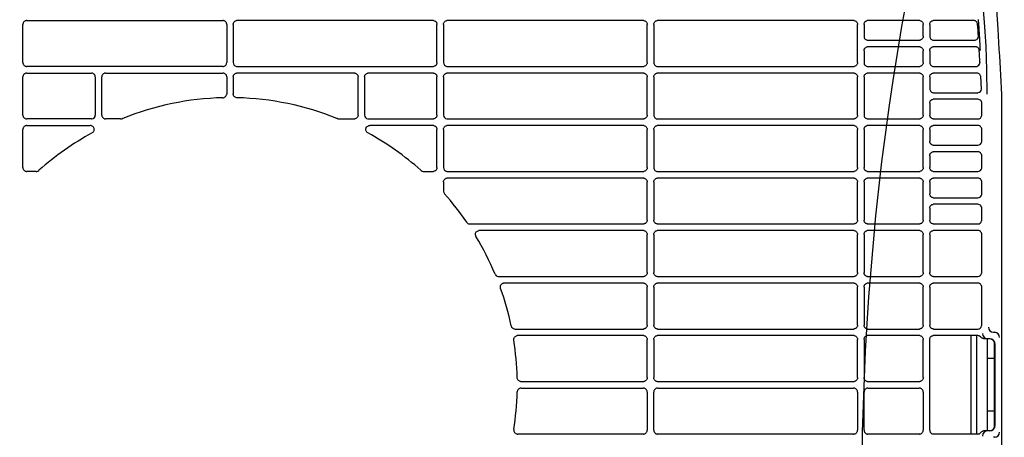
# Model space of a CAD drawing. Header units: millimetres. Extents: x -165365 to -33565, y 7406 to 103342.
# Tile 181 of 256: x -82835 to -82461, y 25360 to 25519. Entities that reach past the tile are written whole.
import ezdxf

# ---------------------------------------------------------------- set-up
doc = ezdxf.new("R2010")
doc.units = ezdxf.units.MM
doc.header["$MEASUREMENT"] = 0
doc.linetypes.add('ACAD_ISO03W100', pattern=[150, 60, -90])
for name, color, linetype in [('DETAIL', 5, 'Continuous'), ('ELEK CIENKIE', 80, 'Continuous'), ('ELEK OPIS', 140, 'Continuous')]:
    doc.layers.add(name, color=color, linetype=linetype)

# ---------------------------------------------------------------- blocks, each defined once
blk = doc.blocks.new('A$C67C8A0BA')
at = {"layer": 'DETAIL', "color": 3, "linetype": 'Continuous'}
for p, q in [((242.04, 493.44), (242.04, 507.96)), ((243.53, 509.45), (318.07, 509.45)), ((319.56, 507.95), (319.56, 493.44)), ((322.04, 507.95), (322.04, 493.44)), ((398.07, 509.45), (323.53, 509.45)), ((399.56, 493.44), (399.56, 507.96)), ((402.04, 507.95), (402.04, 493.44)), ((478.07, 509.45), (403.53, 509.45)), ((479.56, 493.44), (479.56, 507.96)), ((482.03, 507.95), (482.03, 493.45)), ((558.07, 509.45), (483.53, 509.45)), ((559.56, 493.44), (559.56, 507.96)), ((562.03, 507.95), (562.03, 503.45)), ((583.07, 509.45), (563.52, 509.45)), ((584.56, 503.44), (584.56, 507.96)), ((587.03, 507.95), (587.03, 503.45)), ((603.78, 509.45), (588.52, 509.45)), ((583.07, 499.45), (563.52, 499.45)), ((563.53, 501.95), (583.06, 501.95)), ((604.39, 499.45), (588.52, 499.45)), ((588.53, 501.95), (604.09, 501.95)), ((562.03, 497.95), (562.03, 493.45)), ((584.56, 493.44), (584.56, 497.96)), ((587.03, 497.95), (587.03, 493.45)), ((605.92, 498.07), (606.18, 498.09)), ((318.07, 491.95), (243.54, 491.95)), ((323.53, 491.95), (398.06, 491.95)), ((403.53, 491.95), (478.06, 491.95)), ((483.53, 491.95), (558.06, 491.95)), ((563.53, 491.95), (583.06, 491.95)), ((588.53, 491.95), (604.68, 491.95)), ((242.04, 473.44), (242.04, 487.96)), ((243.53, 489.45), (268.07, 489.45)), ((269.56, 487.95), (269.56, 473.44)), ((272.04, 473.44), (272.04, 487.96)), ((273.53, 489.45), (318.07, 489.45)), ((319.56, 487.95), (319.56, 481.53)), ((322.04, 487.95), (322.04, 481.53)), ((368.07, 489.45), (323.53, 489.45)), ((369.56, 473.44), (369.56, 487.96)), ((372.04, 487.95), (372.04, 473.44)), ((398.07, 489.45), (373.53, 489.45)), ((399.56, 473.44), (399.56, 487.96)), ((402.04, 487.95), (402.04, 473.45)), ((478.07, 489.45), (403.53, 489.45)), ((479.56, 473.44), (479.56, 487.96)), ((482.03, 487.95), (482.03, 473.45)), ((558.07, 489.45), (483.53, 489.45)), ((559.56, 473.44), (559.56, 487.96)), ((562.03, 487.95), (562.03, 473.45)), ((583.07, 489.45), (563.52, 489.45)), ((584.56, 473.44), (584.56, 487.96)), ((587.03, 487.95), (587.03, 483.45)), ((604.99, 489.45), (588.52, 489.45)), ((588.53, 481.95), (605.22, 481.95)), ((587.03, 477.95), (587.03, 473.45)), ((605.33, 479.45), (588.52, 479.45)), ((606.82, 473.45), (606.82, 477.95)), ((614.35, 478.75), (614.35, 262.65)), ((243.53, 469.45), (267.64, 469.45)), ((268.07, 471.95), (243.54, 471.95)), ((279.21, 471.95), (273.54, 471.95)), ((362.39, 471.95), (368.06, 471.95)), ((373.53, 471.95), (398.06, 471.95)), ((398.07, 469.45), (373.96, 469.45)), ((403.53, 471.95), (478.06, 471.95)), ((478.07, 469.45), (403.53, 469.45)), ((483.53, 471.95), (558.06, 471.95)), ((558.07, 469.45), (483.53, 469.45)), ((563.53, 471.95), (583.06, 471.95)), ((583.07, 469.45), (563.53, 469.45)), ((605.33, 469.45), (588.52, 469.45)), ((588.53, 471.95), (605.33, 471.95)), ((242.04, 453.44), (242.04, 467.96)), ((399.56, 453.44), (399.56, 467.96)), ((402.04, 467.95), (402.04, 453.45)), ((479.56, 453.44), (479.56, 467.96)), ((482.03, 467.95), (482.03, 453.45)), ((559.56, 453.44), (559.56, 467.96)), ((562.03, 467.95), (562.03, 453.45)), ((584.56, 453.44), (584.56, 467.96)), ((587.03, 467.95), (587.03, 463.45)), ((606.82, 463.45), (606.82, 467.95)), ((588.53, 461.95), (605.33, 461.95)), ((587.03, 457.95), (587.03, 453.45)), ((605.33, 459.45), (588.52, 459.45)), ((606.82, 453.45), (606.82, 457.95)), ((247.07, 451.95), (243.54, 451.95)), ((248.14, 452.4), (248.07, 452.33)), ((393.46, 452.4), (393.53, 452.33)), ((394.53, 451.95), (398.06, 451.95)), ((403.53, 451.95), (478.06, 451.95)), ((483.53, 451.95), (558.06, 451.95)), ((563.53, 451.95), (583.06, 451.95)), ((588.53, 451.95), (605.33, 451.95)), ((402.04, 447.95), (402.04, 444.44)), ((478.07, 449.45), (403.53, 449.45)), ((479.56, 433.44), (479.56, 447.96)), ((482.03, 447.95), (482.03, 433.45)), ((558.07, 449.45), (483.53, 449.45)), ((559.56, 433.44), (559.56, 447.96)), ((562.03, 447.95), (562.03, 433.45)), ((583.07, 449.45), (563.53, 449.45)), ((584.56, 433.44), (584.56, 447.96)), ((587.03, 447.95), (587.03, 443.45)), ((605.33, 449.45), (588.52, 449.45)), ((606.82, 443.45), (606.82, 447.95)), ((588.53, 441.95), (605.33, 441.95)), ((605.33, 439.45), (588.52, 439.45)), ((587.03, 437.95), (587.03, 433.45)), ((606.82, 433.45), (606.82, 437.95)), ((410.9, 432.63), (410.91, 432.6)), ((412.15, 431.95), (478.06, 431.95)), ((483.53, 431.95), (558.06, 431.95)), ((563.53, 431.95), (583.06, 431.95)), ((588.53, 431.95), (605.32, 431.95)), ((478.07, 429.45), (415.68, 429.45)), ((479.56, 413.44), (479.56, 427.96)), ((482.03, 427.95), (482.03, 413.45)), ((558.07, 429.45), (483.53, 429.45)), ((559.56, 413.44), (559.56, 427.96)), ((562.03, 427.95), (562.03, 413.45)), ((583.07, 429.45), (563.53, 429.45)), ((584.56, 413.44), (584.56, 427.96)), ((587.03, 427.95), (587.03, 413.45)), ((605.32, 429.45), (588.53, 429.45)), ((606.82, 413.45), (606.82, 427.95)), ((423.05, 411.95), (478.06, 411.95)), ((478.07, 409.45), (425.17, 409.45)), ((483.53, 411.95), (558.06, 411.95)), ((558.07, 409.45), (483.53, 409.45)), ((563.53, 411.95), (583.06, 411.95)), ((583.07, 409.45), (563.53, 409.45)), ((588.53, 411.95), (605.32, 411.95)), ((605.32, 409.45), (588.53, 409.45)), ((479.56, 393.44), (479.56, 407.96)), ((482.03, 407.95), (482.03, 393.45)), ((559.56, 393.44), (559.56, 407.96)), ((562.03, 407.95), (562.03, 393.45)), ((584.56, 393.44), (584.56, 407.96)), ((587.03, 407.95), (587.03, 393.45)), ((606.81, 393.45), (606.82, 407.95)), ((429.27, 391.95), (478.06, 391.95)), ((483.53, 391.95), (558.06, 391.95)), ((563.53, 391.95), (583.06, 391.95)), ((588.53, 391.95), (605.32, 391.95)), ((611.36, 390.7), (611.97, 390.7)), ((478.07, 389.45), (430.27, 389.45)), ((479.56, 373.44), (479.56, 387.96)), ((482.03, 387.95), (482.03, 373.45)), ((558.07, 389.45), (483.53, 389.45)), ((559.56, 373.44), (559.56, 387.96)), ((562.03, 387.95), (562.03, 373.45)), ((583.07, 389.45), (563.53, 389.45)), ((584.56, 373.44), (584.56, 387.96)), ((587.03, 353.45), (587.03, 387.95)), ((605.32, 389.45), (588.53, 389.45)), ((602.72, 389.45), (602.72, 351.95)), ((604.87, 389.45), (604.87, 351.95)), ((609.94, 388.2), (608.01, 388.2)), ((608.87, 388.2), (608.87, 353.2)), ((611.65, 380.7), (611.65, 386.2)), ((611.65, 386.2), (611.74, 386.2)), ((611.94, 355.2), (611.94, 386.2)), ((611.66, 380.7), (608.87, 380.7)), ((611.66, 360.7), (611.66, 380.7)), ((431.59, 371.95), (478.06, 371.95)), ((483.53, 371.95), (558.06, 371.95)), ((563.53, 371.95), (583.06, 371.95)), ((431.59, 369.45), (478.06, 369.45)), ((479.56, 367.96), (479.56, 353.44)), ((482.03, 353.45), (482.03, 367.95)), ((483.53, 369.45), (558.06, 369.45)), ((559.56, 367.96), (559.56, 353.44)), ((562.03, 353.45), (562.03, 367.95)), ((563.53, 369.45), (583.06, 369.45)), ((584.56, 367.96), (584.56, 353.44)), ((611.66, 360.7), (608.87, 360.7)), ((611.65, 355.2), (611.65, 360.7)), ((609.94, 353.2), (608.01, 353.2)), ((611.65, 355.2), (611.74, 355.2)), ((478.07, 351.95), (430.27, 351.95)), ((558.07, 351.95), (483.53, 351.95)), ((583.07, 351.95), (563.53, 351.95)), ((605.32, 351.95), (588.53, 351.95)), ((611.97, 350.7), (611.36, 350.7))]:
    blk.add_line(p, q, dxfattribs=at)
for points in [[(596.33, 571.6), (598.89, 562.83), (601.11, 553.96), (603.01, 545.01), (604.6, 536.01), (605.91, 526.96), (606.96, 517.87), (607.75, 508.76), (608.32, 499.63), (608.67, 490.49), (608.82, 481.35)], [(601.1, 573.1), (603.25, 565.84), (605.17, 558.51), (606.87, 551.12), (608.35, 543.69), (609.63, 536.22), (610.73, 528.72), (611.64, 521.19), (612.38, 513.64), (612.95, 506.09), (613.38, 498.52)], [(605.47, 509.77), (605.5, 509.45), (605.52, 509.13), (605.54, 508.82), (605.57, 508.5), (605.59, 508.19), (605.61, 507.87), (605.63, 507.56), (605.66, 507.24), (605.68, 506.93), (605.7, 506.61), (605.72, 506.3), (605.74, 505.98), (605.76, 505.67), (605.78, 505.35), (605.8, 505.03), (605.82, 504.72), (605.84, 504.4), (605.86, 504.09), (605.88, 503.77), (605.9, 503.46), (605.92, 503.14), (605.94, 502.82), (605.96, 502.51), (605.98, 502.19), (605.99, 501.88), (606.01, 501.56), (606.03, 501.25), (606.04, 500.93), (606.06, 500.61), (606.08, 500.3), (606.09, 499.98), (606.11, 499.67), (606.12, 499.35), (606.14, 499.04), (606.15, 498.72), (606.17, 498.4), (606.18, 498.09)], [(243.3, 509.43), (243.09, 509.38), (242.9, 509.31), (242.71, 509.2), (242.54, 509.08), (242.4, 508.93), (242.27, 508.76), (242.17, 508.57), (242.1, 508.37), (242.05, 508.17), (242.04, 507.96)], [(319.56, 507.95), (319.55, 508.16), (319.51, 508.37), (319.43, 508.57), (319.33, 508.75), (319.21, 508.92), (319.06, 509.07), (318.89, 509.2), (318.71, 509.31), (318.51, 509.38), (318.31, 509.43)], [(322.04, 507.95), (322.05, 508.16), (322.09, 508.37), (322.17, 508.57), (322.27, 508.75), (322.39, 508.92), (322.54, 509.07), (322.71, 509.2), (322.89, 509.31), (323.09, 509.38), (323.29, 509.43)], [(398.3, 509.43), (398.51, 509.38), (398.7, 509.31), (398.89, 509.2), (399.06, 509.08), (399.2, 508.93), (399.33, 508.76), (399.43, 508.57), (399.5, 508.37), (399.55, 508.17), (399.56, 507.96)], [(402.04, 507.95), (402.05, 508.16), (402.09, 508.37), (402.17, 508.57), (402.27, 508.75), (402.39, 508.92), (402.54, 509.07), (402.71, 509.2), (402.89, 509.31), (403.09, 509.38), (403.29, 509.43)], [(478.3, 509.43), (478.51, 509.38), (478.7, 509.31), (478.89, 509.2), (479.06, 509.08), (479.2, 508.93), (479.33, 508.76), (479.43, 508.57), (479.5, 508.37), (479.54, 508.17), (479.56, 507.96)], [(482.03, 507.95), (482.05, 508.16), (482.09, 508.37), (482.17, 508.57), (482.27, 508.75), (482.39, 508.92), (482.54, 509.07), (482.71, 509.2), (482.89, 509.31), (483.09, 509.38), (483.29, 509.43)], [(558.3, 509.43), (558.51, 509.38), (558.7, 509.31), (558.89, 509.2), (559.05, 509.08), (559.2, 508.93), (559.33, 508.76), (559.43, 508.57), (559.5, 508.37), (559.54, 508.17), (559.56, 507.96)], [(562.03, 507.95), (562.05, 508.16), (562.09, 508.37), (562.16, 508.57), (562.26, 508.75), (562.39, 508.92), (562.54, 509.07), (562.7, 509.2), (562.89, 509.31), (563.09, 509.38), (563.29, 509.43)], [(583.3, 509.43), (583.51, 509.38), (583.7, 509.31), (583.89, 509.2), (584.05, 509.08), (584.2, 508.93), (584.33, 508.76), (584.43, 508.57), (584.5, 508.37), (584.54, 508.17), (584.56, 507.96)], [(587.03, 507.95), (587.05, 508.16), (587.09, 508.37), (587.16, 508.56), (587.26, 508.75), (587.39, 508.92), (587.54, 509.07), (587.7, 509.2), (587.89, 509.31), (588.09, 509.38), (588.29, 509.43)], [(584.56, 503.44), (584.54, 503.23), (584.5, 503.02), (584.43, 502.82), (584.33, 502.64), (584.2, 502.47), (584.05, 502.32), (583.88, 502.19), (583.7, 502.09), (583.5, 502.01), (583.3, 501.97)], [(562.03, 497.95), (562.05, 498.16), (562.09, 498.37), (562.16, 498.56), (562.26, 498.75), (562.39, 498.92), (562.54, 499.07), (562.7, 499.2), (562.89, 499.3), (563.09, 499.38), (563.29, 499.43)], [(583.3, 499.43), (583.51, 499.38), (583.7, 499.31), (583.89, 499.2), (584.05, 499.08), (584.2, 498.93), (584.33, 498.76), (584.43, 498.57), (584.5, 498.37), (584.54, 498.17), (584.56, 497.96)], [(587.03, 497.95), (587.05, 498.16), (587.09, 498.37), (587.16, 498.56), (587.26, 498.75), (587.39, 498.92), (587.54, 499.07), (587.7, 499.2), (587.89, 499.31), (588.09, 499.38), (588.29, 499.43)], [(613.38, 498.52), (613.55, 496.05), (613.7, 493.58), (613.84, 491.11), (613.98, 488.64), (614.12, 486.17), (614.23, 483.7), (614.32, 481.23), (614.35, 478.75)], [(242.04, 493.44), (242.05, 493.23), (242.1, 493.02), (242.17, 492.82), (242.27, 492.64), (242.4, 492.47), (242.55, 492.32), (242.71, 492.19), (242.9, 492.09), (243.1, 492.01), (243.3, 491.97)], [(399.56, 493.44), (399.55, 493.23), (399.5, 493.02), (399.43, 492.82), (399.33, 492.64), (399.2, 492.47), (399.05, 492.32), (398.89, 492.19), (398.7, 492.09), (398.5, 492.01), (398.3, 491.97)], [(479.56, 493.44), (479.54, 493.23), (479.5, 493.02), (479.43, 492.82), (479.33, 492.64), (479.2, 492.47), (479.05, 492.32), (478.88, 492.19), (478.7, 492.09), (478.5, 492.01), (478.3, 491.97)], [(559.56, 493.44), (559.54, 493.23), (559.5, 493.02), (559.43, 492.82), (559.33, 492.64), (559.2, 492.47), (559.05, 492.32), (558.88, 492.19), (558.7, 492.09), (558.5, 492.01), (558.3, 491.97)], [(584.56, 493.44), (584.54, 493.23), (584.5, 493.02), (584.43, 492.82), (584.33, 492.64), (584.2, 492.47), (584.05, 492.32), (583.88, 492.19), (583.7, 492.09), (583.5, 492.01), (583.3, 491.97)], [(243.3, 489.43), (243.09, 489.38), (242.9, 489.31), (242.71, 489.2), (242.54, 489.08), (242.4, 488.93), (242.27, 488.76), (242.17, 488.57), (242.1, 488.37), (242.05, 488.17), (242.04, 487.96)], [(269.56, 487.95), (269.55, 488.16), (269.51, 488.37), (269.43, 488.57), (269.33, 488.75), (269.21, 488.92), (269.06, 489.07), (268.89, 489.2), (268.71, 489.31), (268.51, 489.38), (268.31, 489.43)], [(273.3, 489.43), (273.09, 489.38), (272.9, 489.31), (272.71, 489.2), (272.54, 489.08), (272.4, 488.93), (272.27, 488.76), (272.17, 488.57), (272.1, 488.37), (272.05, 488.17), (272.04, 487.96)], [(319.56, 487.95), (319.55, 488.16), (319.51, 488.37), (319.43, 488.57), (319.33, 488.75), (319.21, 488.92), (319.06, 489.07), (318.89, 489.2), (318.71, 489.31), (318.51, 489.38), (318.31, 489.43)], [(322.04, 487.95), (322.05, 488.16), (322.09, 488.37), (322.17, 488.57), (322.27, 488.75), (322.39, 488.92), (322.54, 489.07), (322.71, 489.2), (322.89, 489.31), (323.09, 489.38), (323.29, 489.43)], [(368.3, 489.43), (368.51, 489.38), (368.7, 489.31), (368.89, 489.2), (369.06, 489.08), (369.2, 488.93), (369.33, 488.76), (369.43, 488.57), (369.5, 488.37), (369.55, 488.17), (369.56, 487.96)], [(372.04, 487.95), (372.05, 488.16), (372.09, 488.37), (372.17, 488.57), (372.27, 488.75), (372.39, 488.92), (372.54, 489.07), (372.71, 489.2), (372.89, 489.31), (373.09, 489.38), (373.29, 489.43)], [(398.3, 489.43), (398.51, 489.38), (398.7, 489.31), (398.89, 489.2), (399.06, 489.08), (399.2, 488.93), (399.33, 488.76), (399.43, 488.57), (399.5, 488.37), (399.55, 488.17), (399.56, 487.96)], [(402.04, 487.95), (402.05, 488.16), (402.09, 488.37), (402.17, 488.57), (402.27, 488.75), (402.39, 488.92), (402.54, 489.07), (402.71, 489.2), (402.89, 489.31), (403.09, 489.38), (403.29, 489.43)], [(478.3, 489.43), (478.51, 489.38), (478.7, 489.31), (478.89, 489.2), (479.06, 489.08), (479.2, 488.93), (479.33, 488.76), (479.43, 488.57), (479.5, 488.37), (479.54, 488.17), (479.56, 487.96)], [(482.03, 487.95), (482.05, 488.16), (482.09, 488.37), (482.17, 488.57), (482.27, 488.75), (482.39, 488.92), (482.54, 489.07), (482.71, 489.2), (482.89, 489.31), (483.09, 489.38), (483.29, 489.43)], [(558.3, 489.43), (558.51, 489.38), (558.7, 489.31), (558.89, 489.2), (559.05, 489.08), (559.2, 488.93), (559.33, 488.76), (559.43, 488.57), (559.5, 488.37), (559.54, 488.17), (559.56, 487.96)], [(562.03, 487.95), (562.05, 488.16), (562.09, 488.37), (562.16, 488.57), (562.26, 488.75), (562.39, 488.92), (562.54, 489.07), (562.7, 489.2), (562.89, 489.31), (563.09, 489.38), (563.29, 489.43)], [(583.3, 489.43), (583.51, 489.38), (583.7, 489.31), (583.89, 489.2), (584.05, 489.08), (584.2, 488.93), (584.33, 488.76), (584.43, 488.57), (584.5, 488.37), (584.54, 488.17), (584.56, 487.96)], [(587.03, 487.95), (587.05, 488.16), (587.09, 488.37), (587.16, 488.57), (587.26, 488.75), (587.39, 488.92), (587.54, 489.07), (587.7, 489.2), (587.89, 489.31), (588.09, 489.38), (588.29, 489.43)], [(606.71, 483.51), (606.68, 484.15), (606.65, 484.8), (606.62, 485.45), (606.59, 486.09), (606.55, 486.74), (606.52, 487.38), (606.48, 488.03)], [(318.1, 480.04), (318.33, 480.06), (318.56, 480.12), (318.77, 480.21), (318.96, 480.34), (319.14, 480.49), (319.29, 480.67), (319.41, 480.86), (319.49, 481.08), (319.55, 481.3), (319.56, 481.53)], [(323.5, 480.04), (323.27, 480.06), (323.04, 480.12), (322.83, 480.21), (322.64, 480.34), (322.46, 480.49), (322.31, 480.67), (322.19, 480.86), (322.11, 481.08), (322.05, 481.3), (322.04, 481.53)], [(587.03, 477.95), (587.05, 478.16), (587.09, 478.37), (587.16, 478.56), (587.26, 478.75), (587.39, 478.92), (587.54, 479.07), (587.7, 479.2), (587.89, 479.31), (588.09, 479.38), (588.29, 479.43)], [(242.04, 473.44), (242.05, 473.23), (242.1, 473.02), (242.17, 472.82), (242.27, 472.64), (242.4, 472.47), (242.55, 472.32), (242.71, 472.19), (242.9, 472.09), (243.1, 472.01), (243.3, 471.97)], [(272.04, 473.44), (272.05, 473.23), (272.1, 473.02), (272.17, 472.83), (272.27, 472.64), (272.4, 472.47), (272.55, 472.32), (272.71, 472.19), (272.9, 472.09), (273.1, 472.01), (273.3, 471.97)], [(369.56, 473.44), (369.55, 473.23), (369.5, 473.02), (369.43, 472.83), (369.33, 472.64), (369.2, 472.47), (369.05, 472.32), (368.89, 472.19), (368.7, 472.09), (368.5, 472.01), (368.3, 471.97)], [(399.56, 473.44), (399.55, 473.23), (399.5, 473.02), (399.43, 472.82), (399.33, 472.64), (399.2, 472.47), (399.05, 472.32), (398.89, 472.19), (398.7, 472.09), (398.5, 472.01), (398.3, 471.97)], [(479.56, 473.44), (479.54, 473.23), (479.5, 473.02), (479.43, 472.82), (479.33, 472.64), (479.2, 472.47), (479.05, 472.32), (478.88, 472.19), (478.7, 472.09), (478.5, 472.01), (478.3, 471.97)], [(559.56, 473.44), (559.54, 473.23), (559.5, 473.02), (559.43, 472.82), (559.33, 472.64), (559.2, 472.47), (559.05, 472.32), (558.88, 472.19), (558.7, 472.09), (558.5, 472.01), (558.3, 471.97)], [(584.56, 473.44), (584.54, 473.23), (584.5, 473.02), (584.43, 472.82), (584.33, 472.64), (584.2, 472.47), (584.05, 472.32), (583.88, 472.19), (583.7, 472.09), (583.5, 472.01), (583.3, 471.97)], [(588.3, 471.97), (588.09, 472.01), (587.89, 472.09), (587.71, 472.19), (587.54, 472.32), (587.39, 472.47), (587.27, 472.64), (587.16, 472.83), (587.09, 473.03), (587.05, 473.24), (587.03, 473.45)], [(243.3, 469.43), (243.09, 469.38), (242.9, 469.31), (242.71, 469.2), (242.54, 469.08), (242.4, 468.93), (242.27, 468.76), (242.17, 468.57), (242.1, 468.37), (242.05, 468.17), (242.04, 467.96)], [(268.14, 469.37), (268.07, 469.39), (268, 469.41), (267.93, 469.42), (267.86, 469.43), (267.79, 469.44), (267.71, 469.45), (267.64, 469.45)], [(268.33, 466.63), (268.54, 466.77), (268.73, 466.93), (268.88, 467.12), (269.01, 467.34), (269.09, 467.57), (269.14, 467.82), (269.15, 468.06), (269.11, 468.31), (269.03, 468.55), (268.92, 468.77), (268.77, 468.96), (268.58, 469.13), (268.37, 469.27), (268.15, 469.36)], [(373.27, 466.63), (373.06, 466.77), (372.87, 466.93), (372.72, 467.12), (372.59, 467.34), (372.51, 467.57), (372.46, 467.82), (372.45, 468.06), (372.49, 468.31), (372.57, 468.55), (372.68, 468.77), (372.83, 468.96), (373.02, 469.13), (373.23, 469.27), (373.45, 469.36)], [(373.46, 469.37), (373.53, 469.39), (373.6, 469.41), (373.67, 469.42), (373.74, 469.43), (373.81, 469.44), (373.89, 469.45), (373.96, 469.45)], [(398.3, 469.43), (398.51, 469.38), (398.7, 469.31), (398.89, 469.2), (399.06, 469.08), (399.2, 468.93), (399.33, 468.76), (399.43, 468.57), (399.5, 468.37), (399.55, 468.17), (399.56, 467.96)], [(402.04, 467.95), (402.05, 468.16), (402.09, 468.37), (402.17, 468.57), (402.27, 468.75), (402.39, 468.92), (402.54, 469.07), (402.71, 469.2), (402.89, 469.31), (403.09, 469.38), (403.29, 469.43)], [(478.3, 469.43), (478.51, 469.38), (478.7, 469.31), (478.89, 469.2), (479.06, 469.08), (479.2, 468.93), (479.33, 468.76), (479.43, 468.57), (479.5, 468.37), (479.54, 468.17), (479.56, 467.96)], [(482.03, 467.95), (482.05, 468.16), (482.09, 468.37), (482.17, 468.57), (482.27, 468.75), (482.39, 468.92), (482.54, 469.07), (482.71, 469.2), (482.89, 469.31), (483.09, 469.38), (483.29, 469.43)], [(558.3, 469.43), (558.51, 469.38), (558.7, 469.31), (558.89, 469.2), (559.05, 469.08), (559.2, 468.93), (559.33, 468.76), (559.43, 468.57), (559.5, 468.37), (559.54, 468.17), (559.56, 467.96)], [(562.03, 467.95), (562.05, 468.16), (562.09, 468.37), (562.16, 468.57), (562.26, 468.75), (562.39, 468.92), (562.54, 469.07), (562.7, 469.2), (562.89, 469.31), (563.09, 469.38), (563.29, 469.43)], [(583.3, 469.43), (583.51, 469.38), (583.7, 469.31), (583.89, 469.2), (584.05, 469.08), (584.2, 468.93), (584.33, 468.76), (584.43, 468.57), (584.5, 468.37), (584.54, 468.17), (584.56, 467.96)], [(587.03, 467.95), (587.05, 468.16), (587.09, 468.37), (587.16, 468.57), (587.26, 468.75), (587.39, 468.92), (587.54, 469.07), (587.7, 469.2), (587.89, 469.31), (588.09, 469.38), (588.29, 469.43)], [(588.3, 461.97), (588.09, 462.01), (587.89, 462.09), (587.71, 462.19), (587.54, 462.32), (587.39, 462.47), (587.27, 462.64), (587.16, 462.83), (587.09, 463.03), (587.05, 463.24), (587.03, 463.45)], [(587.03, 457.95), (587.05, 458.16), (587.09, 458.37), (587.16, 458.57), (587.26, 458.75), (587.39, 458.92), (587.54, 459.07), (587.7, 459.2), (587.89, 459.31), (588.09, 459.38), (588.29, 459.43)], [(242.04, 453.44), (242.05, 453.23), (242.1, 453.02), (242.17, 452.83), (242.27, 452.64), (242.4, 452.47), (242.55, 452.32), (242.71, 452.19), (242.9, 452.09), (243.1, 452.01), (243.3, 451.97)], [(399.56, 453.44), (399.55, 453.23), (399.5, 453.02), (399.43, 452.83), (399.33, 452.64), (399.2, 452.47), (399.05, 452.32), (398.89, 452.19), (398.7, 452.09), (398.5, 452.01), (398.3, 451.97)], [(479.56, 453.44), (479.54, 453.23), (479.5, 453.02), (479.43, 452.82), (479.33, 452.64), (479.2, 452.47), (479.05, 452.32), (478.89, 452.19), (478.7, 452.09), (478.5, 452.01), (478.3, 451.97)], [(559.56, 453.44), (559.54, 453.23), (559.5, 453.02), (559.43, 452.82), (559.33, 452.64), (559.2, 452.47), (559.05, 452.32), (558.88, 452.19), (558.7, 452.09), (558.5, 452.01), (558.3, 451.97)], [(563.3, 451.97), (563.09, 452.01), (562.89, 452.09), (562.71, 452.19), (562.54, 452.32), (562.39, 452.47), (562.27, 452.64), (562.17, 452.83), (562.09, 453.03), (562.05, 453.24), (562.03, 453.45)], [(584.56, 453.44), (584.54, 453.23), (584.5, 453.02), (584.43, 452.82), (584.33, 452.64), (584.2, 452.47), (584.05, 452.32), (583.88, 452.19), (583.7, 452.09), (583.5, 452.01), (583.3, 451.97)], [(588.3, 451.97), (588.09, 452.01), (587.89, 452.09), (587.71, 452.19), (587.54, 452.32), (587.39, 452.47), (587.27, 452.64), (587.16, 452.83), (587.09, 453.03), (587.05, 453.24), (587.03, 453.45)], [(402.04, 447.95), (402.05, 448.16), (402.09, 448.37), (402.17, 448.57), (402.27, 448.75), (402.39, 448.92), (402.54, 449.07), (402.71, 449.2), (402.89, 449.31), (403.09, 449.38), (403.29, 449.43)], [(478.3, 449.43), (478.51, 449.38), (478.7, 449.31), (478.89, 449.2), (479.06, 449.08), (479.2, 448.93), (479.33, 448.76), (479.43, 448.57), (479.5, 448.37), (479.54, 448.17), (479.56, 447.96)], [(482.03, 447.95), (482.05, 448.16), (482.09, 448.37), (482.17, 448.57), (482.27, 448.75), (482.39, 448.92), (482.54, 449.07), (482.71, 449.2), (482.89, 449.31), (483.09, 449.38), (483.29, 449.43)], [(558.3, 449.43), (558.51, 449.38), (558.7, 449.31), (558.89, 449.2), (559.05, 449.08), (559.2, 448.93), (559.33, 448.76), (559.43, 448.57), (559.5, 448.37), (559.54, 448.17), (559.56, 447.96)], [(562.03, 447.95), (562.05, 448.16), (562.09, 448.37), (562.16, 448.57), (562.26, 448.75), (562.39, 448.92), (562.54, 449.07), (562.71, 449.2), (562.89, 449.31), (563.09, 449.38), (563.29, 449.43)], [(583.3, 449.43), (583.51, 449.38), (583.7, 449.31), (583.89, 449.2), (584.05, 449.08), (584.2, 448.93), (584.33, 448.76), (584.43, 448.57), (584.5, 448.38), (584.54, 448.17), (584.56, 447.96)], [(587.03, 447.95), (587.05, 448.16), (587.09, 448.37), (587.16, 448.57), (587.26, 448.75), (587.39, 448.92), (587.54, 449.07), (587.7, 449.2), (587.89, 449.31), (588.09, 449.38), (588.29, 449.43)], [(588.3, 441.97), (588.09, 442.01), (587.89, 442.09), (587.71, 442.19), (587.54, 442.32), (587.39, 442.47), (587.27, 442.64), (587.16, 442.83), (587.09, 443.03), (587.05, 443.24), (587.03, 443.45)], [(587.03, 437.95), (587.05, 438.16), (587.09, 438.37), (587.16, 438.57), (587.26, 438.75), (587.39, 438.92), (587.54, 439.07), (587.7, 439.2), (587.89, 439.31), (588.09, 439.38), (588.29, 439.43)], [(479.56, 433.44), (479.54, 433.23), (479.5, 433.02), (479.43, 432.82), (479.33, 432.64), (479.2, 432.47), (479.05, 432.32), (478.89, 432.19), (478.7, 432.09), (478.5, 432.01), (478.3, 431.97)], [(483.3, 431.97), (483.09, 432.01), (482.89, 432.09), (482.71, 432.19), (482.54, 432.32), (482.39, 432.47), (482.27, 432.64), (482.17, 432.83), (482.09, 433.03), (482.05, 433.24), (482.03, 433.45)], [(559.56, 433.44), (559.54, 433.23), (559.5, 433.02), (559.43, 432.82), (559.33, 432.64), (559.2, 432.47), (559.05, 432.32), (558.88, 432.19), (558.7, 432.09), (558.5, 432.01), (558.3, 431.97)], [(563.3, 431.97), (563.09, 432.01), (562.89, 432.09), (562.71, 432.19), (562.54, 432.32), (562.39, 432.47), (562.27, 432.64), (562.17, 432.83), (562.09, 433.03), (562.05, 433.24), (562.03, 433.45)], [(584.56, 433.44), (584.54, 433.23), (584.5, 433.02), (584.43, 432.82), (584.33, 432.64), (584.2, 432.47), (584.05, 432.32), (583.88, 432.19), (583.7, 432.09), (583.5, 432.01), (583.3, 431.97)], [(588.3, 431.97), (588.09, 432.01), (587.89, 432.09), (587.71, 432.19), (587.54, 432.32), (587.39, 432.47), (587.27, 432.64), (587.16, 432.83), (587.09, 433.03), (587.05, 433.24), (587.03, 433.45)], [(414.3, 427.39), (414.22, 427.65), (414.19, 427.91), (414.21, 428.18), (414.27, 428.44), (414.38, 428.68), (414.53, 428.91), (414.72, 429.1), (414.94, 429.25), (415.18, 429.36), (415.44, 429.43)], [(478.3, 429.43), (478.51, 429.38), (478.7, 429.31), (478.89, 429.2), (479.06, 429.08), (479.2, 428.93), (479.33, 428.76), (479.43, 428.57), (479.5, 428.37), (479.54, 428.17), (479.56, 427.96)], [(482.03, 427.95), (482.05, 428.16), (482.09, 428.37), (482.17, 428.57), (482.27, 428.75), (482.39, 428.92), (482.54, 429.07), (482.71, 429.2), (482.89, 429.31), (483.09, 429.38), (483.29, 429.43)], [(558.3, 429.43), (558.51, 429.38), (558.7, 429.31), (558.89, 429.21), (559.05, 429.08), (559.2, 428.93), (559.33, 428.76), (559.43, 428.57), (559.5, 428.38), (559.54, 428.17), (559.56, 427.96)], [(562.03, 427.95), (562.05, 428.16), (562.09, 428.37), (562.16, 428.57), (562.26, 428.75), (562.39, 428.92), (562.54, 429.07), (562.71, 429.2), (562.89, 429.31), (563.09, 429.38), (563.29, 429.43)], [(583.3, 429.43), (583.51, 429.38), (583.7, 429.31), (583.89, 429.21), (584.05, 429.08), (584.2, 428.93), (584.33, 428.76), (584.43, 428.57), (584.5, 428.38), (584.54, 428.17), (584.56, 427.96)], [(587.03, 427.95), (587.05, 428.16), (587.09, 428.37), (587.16, 428.57), (587.26, 428.75), (587.39, 428.92), (587.54, 429.07), (587.7, 429.2), (587.89, 429.31), (588.09, 429.38), (588.29, 429.43)], [(479.56, 413.44), (479.54, 413.23), (479.5, 413.02), (479.43, 412.82), (479.33, 412.64), (479.2, 412.47), (479.05, 412.32), (478.89, 412.19), (478.7, 412.09), (478.5, 412.01), (478.3, 411.97)], [(483.3, 411.97), (483.09, 412.01), (482.89, 412.09), (482.71, 412.19), (482.54, 412.32), (482.39, 412.47), (482.27, 412.64), (482.17, 412.83), (482.09, 413.03), (482.05, 413.24), (482.03, 413.45)], [(559.56, 413.44), (559.54, 413.23), (559.5, 413.02), (559.43, 412.82), (559.33, 412.64), (559.2, 412.47), (559.05, 412.32), (558.88, 412.19), (558.7, 412.09), (558.5, 412.01), (558.3, 411.97)], [(563.3, 411.97), (563.09, 412.01), (562.89, 412.09), (562.71, 412.19), (562.54, 412.32), (562.39, 412.47), (562.27, 412.64), (562.17, 412.83), (562.09, 413.03), (562.05, 413.24), (562.03, 413.45)], [(584.56, 413.44), (584.54, 413.23), (584.5, 413.02), (584.43, 412.82), (584.33, 412.64), (584.2, 412.47), (584.05, 412.32), (583.88, 412.19), (583.7, 412.09), (583.5, 412.01), (583.3, 411.97)], [(588.3, 411.97), (588.09, 412.01), (587.89, 412.09), (587.71, 412.19), (587.54, 412.32), (587.39, 412.47), (587.27, 412.64), (587.16, 412.83), (587.09, 413.03), (587.05, 413.24), (587.03, 413.45)], [(423.77, 407.44), (423.7, 407.7), (423.68, 407.96), (423.7, 408.22), (423.77, 408.47), (423.88, 408.71), (424.03, 408.92), (424.22, 409.11), (424.44, 409.26), (424.68, 409.37), (424.93, 409.43)], [(478.3, 409.43), (478.51, 409.38), (478.7, 409.31), (478.89, 409.21), (479.05, 409.08), (479.2, 408.93), (479.33, 408.76), (479.43, 408.57), (479.5, 408.37), (479.54, 408.17), (479.56, 407.96)], [(482.03, 407.95), (482.05, 408.16), (482.09, 408.37), (482.17, 408.57), (482.27, 408.75), (482.39, 408.92), (482.54, 409.07), (482.71, 409.2), (482.89, 409.31), (483.09, 409.38), (483.29, 409.43)], [(558.3, 409.43), (558.51, 409.38), (558.7, 409.31), (558.89, 409.21), (559.05, 409.08), (559.2, 408.93), (559.33, 408.76), (559.43, 408.57), (559.5, 408.38), (559.54, 408.17), (559.56, 407.96)], [(562.03, 407.95), (562.05, 408.16), (562.09, 408.37), (562.16, 408.57), (562.26, 408.75), (562.39, 408.92), (562.54, 409.07), (562.71, 409.2), (562.89, 409.31), (563.09, 409.38), (563.29, 409.43)], [(583.3, 409.43), (583.51, 409.38), (583.7, 409.31), (583.89, 409.21), (584.05, 409.08), (584.2, 408.93), (584.33, 408.76), (584.43, 408.57), (584.5, 408.38), (584.54, 408.17), (584.56, 407.96)], [(587.03, 407.95), (587.05, 408.16), (587.09, 408.37), (587.16, 408.57), (587.26, 408.75), (587.39, 408.92), (587.54, 409.07), (587.71, 409.2), (587.89, 409.31), (588.09, 409.38), (588.29, 409.43)], [(479.56, 393.44), (479.54, 393.23), (479.5, 393.02), (479.43, 392.83), (479.33, 392.64), (479.2, 392.47), (479.05, 392.32), (478.89, 392.19), (478.7, 392.09), (478.5, 392.01), (478.3, 391.97)], [(483.3, 391.97), (483.09, 392.01), (482.89, 392.09), (482.71, 392.19), (482.54, 392.32), (482.39, 392.47), (482.27, 392.64), (482.17, 392.83), (482.09, 393.03), (482.05, 393.24), (482.03, 393.45)], [(559.56, 393.44), (559.54, 393.23), (559.5, 393.02), (559.43, 392.82), (559.33, 392.64), (559.2, 392.47), (559.05, 392.32), (558.88, 392.19), (558.7, 392.09), (558.5, 392.01), (558.3, 391.97)], [(563.3, 391.97), (563.09, 392.01), (562.89, 392.09), (562.71, 392.2), (562.54, 392.32), (562.39, 392.47), (562.27, 392.65), (562.17, 392.83), (562.09, 393.03), (562.05, 393.24), (562.03, 393.45)], [(584.56, 393.44), (584.54, 393.23), (584.5, 393.02), (584.43, 392.82), (584.33, 392.64), (584.2, 392.47), (584.05, 392.32), (583.88, 392.19), (583.7, 392.09), (583.5, 392.01), (583.3, 391.97)], [(588.29, 391.97), (588.09, 392.01), (587.89, 392.09), (587.71, 392.2), (587.54, 392.32), (587.39, 392.47), (587.27, 392.65), (587.16, 392.83), (587.09, 393.03), (587.05, 393.24), (587.03, 393.45)], [(428.8, 387.71), (428.78, 387.95), (428.8, 388.18), (428.85, 388.41), (428.94, 388.63), (429.06, 388.83), (429.21, 389.01), (429.39, 389.16), (429.59, 389.29), (429.81, 389.38), (430.04, 389.43)], [(478.3, 389.43), (478.51, 389.38), (478.7, 389.31), (478.89, 389.21), (479.05, 389.08), (479.2, 388.93), (479.33, 388.76), (479.43, 388.57), (479.5, 388.37), (479.54, 388.17), (479.56, 387.96)], [(482.03, 387.95), (482.05, 388.16), (482.09, 388.37), (482.17, 388.57), (482.27, 388.75), (482.39, 388.92), (482.54, 389.07), (482.71, 389.2), (482.89, 389.31), (483.09, 389.38), (483.29, 389.43)], [(558.3, 389.43), (558.51, 389.38), (558.7, 389.31), (558.89, 389.21), (559.05, 389.08), (559.2, 388.93), (559.33, 388.76), (559.43, 388.57), (559.5, 388.38), (559.54, 388.17), (559.56, 387.96)], [(562.03, 387.95), (562.05, 388.16), (562.09, 388.37), (562.16, 388.57), (562.26, 388.75), (562.39, 388.92), (562.54, 389.07), (562.71, 389.2), (562.89, 389.31), (563.09, 389.38), (563.29, 389.43)], [(583.3, 389.43), (583.5, 389.38), (583.7, 389.31), (583.89, 389.21), (584.05, 389.08), (584.2, 388.93), (584.33, 388.76), (584.43, 388.57), (584.5, 388.38), (584.54, 388.17), (584.56, 387.96)], [(587.03, 387.95), (587.05, 388.16), (587.09, 388.37), (587.16, 388.57), (587.26, 388.75), (587.39, 388.92), (587.54, 389.07), (587.71, 389.2), (587.89, 389.31), (588.09, 389.38), (588.29, 389.43)], [(605.95, 389.31), (606.03, 389.27), (606.11, 389.22), (606.19, 389.17), (606.26, 389.11), (606.33, 389.05), (606.4, 388.99), (606.46, 388.92)], [(608.01, 388.2), (607.82, 388.21), (607.63, 388.24), (607.45, 388.28), (607.27, 388.34), (607.09, 388.42), (606.93, 388.51), (606.77, 388.62), (606.63, 388.74), (606.5, 388.88)], [(611.7, 386.55), (611.7, 386.57), (611.7, 386.58), (611.7, 386.59), (611.69, 386.6), (611.69, 386.61), (611.69, 386.62), (611.69, 386.63), (611.68, 386.65)], [(431.37, 371.97), (431.16, 372.01), (430.97, 372.09), (430.78, 372.19), (430.62, 372.31), (430.47, 372.46), (430.34, 372.63), (430.24, 372.81), (430.17, 373), (430.12, 373.21), (430.1, 373.41)], [(479.56, 373.44), (479.54, 373.23), (479.5, 373.02), (479.43, 372.83), (479.33, 372.64), (479.2, 372.47), (479.05, 372.32), (478.89, 372.19), (478.7, 372.09), (478.5, 372.01), (478.3, 371.97)], [(483.3, 371.97), (483.09, 372.02), (482.89, 372.09), (482.71, 372.19), (482.54, 372.32), (482.39, 372.47), (482.27, 372.64), (482.17, 372.83), (482.09, 373.03), (482.05, 373.24), (482.03, 373.45)], [(559.56, 373.44), (559.54, 373.23), (559.5, 373.02), (559.43, 372.82), (559.33, 372.64), (559.2, 372.47), (559.05, 372.32), (558.89, 372.19), (558.7, 372.09), (558.5, 372.01), (558.3, 371.97)], [(563.29, 371.97), (563.09, 372.02), (562.89, 372.09), (562.71, 372.2), (562.54, 372.32), (562.39, 372.47), (562.27, 372.65), (562.17, 372.83), (562.09, 373.03), (562.05, 373.24), (562.03, 373.45)], [(584.56, 373.44), (584.54, 373.23), (584.5, 373.02), (584.43, 372.82), (584.33, 372.64), (584.2, 372.47), (584.05, 372.32), (583.88, 372.19), (583.7, 372.09), (583.5, 372.01), (583.3, 371.97)], [(431.37, 369.43), (431.16, 369.39), (430.97, 369.31), (430.78, 369.21), (430.62, 369.09), (430.47, 368.94), (430.34, 368.77), (430.24, 368.59), (430.17, 368.4), (430.12, 368.19), (430.1, 367.99)], [(479.56, 367.96), (479.54, 368.17), (479.5, 368.38), (479.43, 368.57), (479.33, 368.76), (479.2, 368.93), (479.05, 369.08), (478.89, 369.21), (478.7, 369.31), (478.5, 369.39), (478.3, 369.43)], [(483.3, 369.43), (483.09, 369.38), (482.89, 369.31), (482.71, 369.21), (482.54, 369.08), (482.39, 368.93), (482.27, 368.76), (482.17, 368.57), (482.09, 368.37), (482.05, 368.16), (482.03, 367.95)], [(559.56, 367.96), (559.54, 368.17), (559.5, 368.38), (559.43, 368.58), (559.33, 368.76), (559.2, 368.93), (559.05, 369.08), (558.89, 369.21), (558.7, 369.31), (558.5, 369.39), (558.3, 369.43)], [(563.29, 369.43), (563.09, 369.38), (562.89, 369.31), (562.71, 369.2), (562.54, 369.08), (562.39, 368.93), (562.27, 368.75), (562.17, 368.57), (562.09, 368.37), (562.05, 368.16), (562.03, 367.95)], [(584.56, 367.96), (584.54, 368.17), (584.5, 368.38), (584.43, 368.58), (584.33, 368.76), (584.2, 368.93), (584.05, 369.08), (583.88, 369.21), (583.7, 369.31), (583.5, 369.39), (583.3, 369.43)], [(428.8, 353.69), (428.78, 353.45), (428.8, 353.22), (428.85, 352.99), (428.94, 352.77), (429.06, 352.57), (429.21, 352.39), (429.39, 352.24), (429.59, 352.11), (429.81, 352.02), (430.04, 351.97)], [(478.3, 351.97), (478.51, 352.02), (478.7, 352.09), (478.89, 352.19), (479.05, 352.32), (479.2, 352.47), (479.33, 352.64), (479.43, 352.83), (479.5, 353.03), (479.54, 353.23), (479.56, 353.44)], [(482.03, 353.45), (482.05, 353.24), (482.09, 353.03), (482.17, 352.83), (482.27, 352.65), (482.39, 352.48), (482.54, 352.33), (482.71, 352.2), (482.89, 352.09), (483.09, 352.02), (483.29, 351.97)], [(558.3, 351.97), (558.51, 352.02), (558.7, 352.09), (558.89, 352.19), (559.05, 352.32), (559.2, 352.47), (559.33, 352.64), (559.43, 352.83), (559.5, 353.02), (559.54, 353.23), (559.56, 353.44)], [(562.03, 353.45), (562.05, 353.24), (562.09, 353.03), (562.16, 352.83), (562.26, 352.65), (562.39, 352.48), (562.54, 352.33), (562.71, 352.2), (562.89, 352.09), (563.09, 352.02), (563.29, 351.97)], [(583.3, 351.97), (583.5, 352.02), (583.7, 352.09), (583.89, 352.19), (584.05, 352.32), (584.2, 352.47), (584.33, 352.64), (584.43, 352.83), (584.5, 353.02), (584.54, 353.23), (584.56, 353.44)], [(587.03, 353.45), (587.05, 353.24), (587.09, 353.03), (587.16, 352.83), (587.26, 352.65), (587.39, 352.48), (587.54, 352.33), (587.71, 352.2), (587.89, 352.09), (588.09, 352.02), (588.29, 351.97)], [(605.95, 352.09), (606.03, 352.13), (606.11, 352.18), (606.19, 352.23), (606.26, 352.29), (606.33, 352.35), (606.4, 352.41), (606.46, 352.48)], [(608.01, 353.2), (607.82, 353.19), (607.63, 353.16), (607.45, 353.12), (607.27, 353.06), (607.09, 352.98), (606.93, 352.89), (606.77, 352.78), (606.63, 352.66), (606.5, 352.52)], [(611.4, 354.1), (611.46, 354.18), (611.51, 354.27), (611.55, 354.36), (611.59, 354.46), (611.63, 354.55), (611.66, 354.65), (611.68, 354.75), (611.7, 354.85)]]:
    blk.add_lwpolyline(points, dxfattribs=at)
for points in [[(611.4, 387.3, 0.050441), (611.15, 387.61, 0.080611), (610.63, 387.99, 0.11643), (609.94, 388.19, 0.025607)], [(611.74, 386.2, 0.116438), (611.7, 386.57, 0.069947)], [(609.94, 353.21, 0.090553), (610.63, 353.41, 0.080611), (611.15, 353.79, 0.080613), (611.4, 354.1, 0.03005)], [(611.7, 354.83, 0.046115), (611.74, 355.2, 0.116438), (611.74, 355.2, 0.116438)]]:
    blk.add_lwpolyline(points, format="xyb", dxfattribs=at)
for centre, radius, start, end in [((243.53, 507.94), 1.5, 90.0018, 98.9386), ((318.07, 507.95), 1.5, 81.045, 89.9981), ((323.53, 507.95), 1.5, 90.0019, 98.955), ((398.07, 507.94), 1.5, 81.0614, 89.9982), ((403.53, 507.95), 1.5, 90.0019, 98.9609), ((478.07, 507.94), 1.51, 81.0644, 89.9982), ((483.53, 507.95), 1.49, 90.0018, 98.9662), ((558.07, 507.94), 1.51, 81.0672, 89.9982), ((563.52, 507.96), 1.49, 90.0018, 98.9719), ((583.07, 507.94), 1.51, 81.0679, 89.9982), ((588.52, 507.96), 1.49, 90.0018, 98.9737), ((603.78, 507.96), 1.49, 89.0391, 89.9998), ((603.78, 507.95), 1.5, 70.959, 88.9877), ((603.78, 507.96), 1.49, 61.3955, 70.8893), ((603.77, 507.95), 1.5, 13.6096, 61.332), ((603.76, 507.95), 1.51, 4.1995, 13.6635), ((236.4, 480.99), 369.86, 3.4925, 4.196), ((563.53, 503.45), 1.5, 179.931, 269.9965), ((588.53, 503.45), 1.5, 179.9283, 269.9965), ((604.09, 503.44), 1.49, 271.1996, 288.6341), ((604.09, 503.43), 1.48, 288.6993, 354.2517), ((604.08, 503.43), 1.49, 1.7847, 3.4943), ((604.08, 503.43), 1.5, 354.2107, 1.7834), ((563.52, 497.96), 1.49, 90.0029, 98.9728), ((583.06, 503.46), 1.51, 270.0012, 278.9249), ((583.07, 497.94), 1.51, 81.069, 89.9993), ((588.52, 497.96), 1.49, 90.0029, 98.9746), ((604.09, 503.43), 1.48, 269.9992, 271.1564), ((604.39, 497.97), 1.48, 89.139, 90.0009), ((604.38, 497.96), 1.49, 70.9346, 89.0868), ((604.38, 497.97), 1.48, 61.3186, 70.8633), ((604.38, 497.96), 1.49, 17.1145, 61.2676), ((604.35, 497.95), 1.53, 13.6232, 17.1711), ((604.35, 497.95), 1.52, 5.0715, 13.6415), ((262.27, 473.03), 344.5, 3.4124, 4.1676), ((243.54, 493.46), 1.51, 261.0668, 269.9976), ((318.07, 493.45), 1.5, 270.0024, 278.9507), ((318.07, 493.44), 1.49, 278.9263, 0.0459), ((323.53, 493.44), 1.49, 179.9541, 261.0737), ((323.53, 493.45), 1.5, 261.0493, 269.9976), ((398.06, 493.46), 1.51, 270.0024, 278.9332), ((403.53, 493.44), 1.5, 179.9453, 261.0461), ((403.53, 493.45), 1.5, 261.0432, 269.9976), ((478.06, 493.46), 1.51, 270.0024, 278.9299), ((483.53, 493.44), 1.5, 179.9366, 269.9976), ((558.06, 493.46), 1.51, 270.0023, 278.9269), ((563.53, 493.45), 1.5, 179.9278, 269.9976), ((583.06, 493.46), 1.51, 270.0023, 278.9261), ((588.53, 493.44), 1.5, 179.9251, 269.9976), ((604.68, 493.44), 1.49, 270.0005, 271.7116), ((604.68, 493.45), 1.5, 271.7132, 279.4102), ((604.67, 493.44), 1.49, 279.4239, 354.2263), ((604.66, 493.44), 1.51, 354.1839, 1.343), ((604.67, 493.44), 1.5, 1.3432, 3.4515), ((243.53, 487.94), 1.5, 90.0019, 98.9385), ((268.07, 487.95), 1.5, 81.0041, 89.9981), ((273.53, 487.94), 1.5, 90.0019, 98.9388), ((318.07, 487.95), 1.5, 81.0451, 89.9981), ((323.53, 487.95), 1.5, 90.0019, 98.9549), ((368.07, 487.94), 1.5, 81.0612, 89.9981), ((373.53, 487.95), 1.5, 90.0019, 98.9959), ((398.07, 487.94), 1.5, 81.0615, 89.9981), ((403.53, 487.95), 1.5, 90.0019, 98.9608), ((478.07, 487.94), 1.51, 81.0646, 89.9982), ((483.53, 487.95), 1.49, 90.0019, 98.9661), ((558.07, 487.94), 1.51, 81.0673, 89.9982), ((563.52, 487.96), 1.49, 90.0019, 98.9718), ((583.07, 487.94), 1.51, 81.0681, 89.9982), ((588.52, 487.96), 1.49, 90.0018, 98.9736), ((604.99, 487.96), 1.49, 63.9562, 89.9997), ((604.98, 487.95), 1.5, 18.0206, 63.905), ((604.97, 487.95), 1.51, 3.1672, 18.0731), ((588.53, 483.45), 1.5, 179.9219, 269.9965), ((605.22, 483.44), 1.49, 279.2253, 353.3063), ((605.2, 483.44), 1.51, 353.2644, 0.3349), ((605.21, 483.44), 1.5, 0.3351, 2.4436), ((320.88, 370.66), 109.41, 91.4532, 111.8841), ((320.72, 370.66), 109.41, 68.1159, 88.5468), ((605.22, 483.44), 1.49, 269.9995, 271.8195), ((605.22, 483.45), 1.5, 271.8205, 279.2121), ((588.52, 477.96), 1.49, 90.0029, 98.9746), ((605.33, 477.96), 1.49, 63.0051, 90.0006), ((605.33, 477.95), 1.5, 8.8504, 62.9334), ((605.31, 477.95), 1.51, 359.9926, 8.9226), ((268.07, 473.44), 1.5, 278.9537, 0.0576), ((279.21, 473.47), 1.52, 270.0339, 292.0612), ((320.86, 370.7), 109.37, 111.8841, 112.065), ((320.74, 370.7), 109.37, 67.935, 68.1159), ((362.39, 473.47), 1.52, 247.9388, 269.9661), ((373.53, 473.44), 1.5, 179.9424, 261.0463), ((403.53, 473.44), 1.5, 179.939, 261.0417), ((483.53, 473.44), 1.5, 179.9302, 269.9976), ((563.53, 473.45), 1.5, 179.9215, 269.9976), ((605.33, 473.44), 1.49, 270.0006, 351.0912), ((605.32, 473.45), 1.51, 351.0518, 357.9852), ((605.32, 473.45), 1.5, 357.9855, 359.991), ((243.54, 473.46), 1.51, 261.0664, 269.9976), ((243.53, 467.94), 1.51, 90.0019, 98.9383), ((268.07, 473.45), 1.5, 270.0024, 278.9605), ((267.65, 467.91), 1.53, 71.1099, 71.5372), ((273.54, 473.46), 1.51, 261.0651, 269.9976), ((368.06, 473.46), 1.51, 270.0024, 278.9349), ((373.53, 473.45), 1.5, 261.0395, 269.9976), ((373.95, 467.91), 1.53, 108.4628, 108.8901), ((398.06, 473.46), 1.51, 270.0024, 278.9336), ((398.07, 467.94), 1.51, 81.0617, 89.9981), ((403.53, 467.95), 1.5, 90.0019, 98.9607), ((403.53, 473.45), 1.5, 261.0428, 269.9976), ((478.06, 473.46), 1.51, 270.0023, 278.9303), ((478.07, 467.94), 1.51, 81.0648, 89.9981), ((483.53, 467.95), 1.49, 90.0019, 98.966), ((558.06, 473.46), 1.51, 270.0023, 278.9273), ((558.07, 467.94), 1.51, 81.0676, 89.9982), ((563.53, 467.96), 1.49, 90.0019, 98.9717), ((583.06, 473.46), 1.51, 270.0023, 278.9265), ((583.07, 467.94), 1.51, 81.0684, 89.9982), ((588.52, 467.96), 1.49, 90.0019, 98.9735), ((588.53, 473.44), 1.5, 261.0295, 269.9976), ((605.33, 467.96), 1.49, 63.0049, 89.9994), ((605.32, 467.95), 1.5, 8.8519, 62.9343), ((320.88, 370.66), 109.41, 118.7011, 131.6657), ((320.72, 370.66), 109.41, 48.3343, 61.2989), ((605.31, 467.95), 1.51, 359.993, 8.9231), ((588.53, 463.44), 1.5, 261.0294, 269.9976), ((605.33, 463.44), 1.49, 270.0007, 351.093), ((605.31, 463.45), 1.51, 351.0527, 357.9781), ((605.32, 463.45), 1.5, 357.9783, 359.9915), ((588.52, 457.96), 1.49, 90.0019, 98.9735), ((605.33, 457.96), 1.49, 63.0057, 89.9993), ((605.32, 457.95), 1.5, 8.8534, 62.9362), ((605.31, 457.95), 1.51, 359.9935, 8.9237), ((403.53, 453.44), 1.5, 179.9327, 261.0373), ((483.53, 453.44), 1.5, 179.9239, 269.9976), ((605.31, 453.45), 1.51, 351.0541, 357.9702), ((605.32, 453.45), 1.5, 357.9704, 359.992), ((243.54, 453.46), 1.51, 261.066, 269.9977), ((247.07, 453.45), 1.5, 270.0068, 278.3478), ((247.07, 453.45), 1.5, 278.3676, 311.7335), ((394.53, 453.45), 1.5, 228.2665, 261.6324), ((394.53, 453.45), 1.5, 261.6522, 269.9932), ((398.06, 453.46), 1.51, 270.0023, 278.934), ((403.53, 453.45), 1.5, 261.0425, 269.9976), ((478.06, 453.46), 1.51, 270.0023, 278.9307), ((558.06, 453.46), 1.51, 270.0023, 278.9277), ((563.53, 453.45), 1.5, 261.0311, 269.9977), ((583.06, 453.46), 1.51, 270.0022, 278.9269), ((588.53, 453.44), 1.5, 261.0292, 269.9977), ((605.33, 453.44), 1.49, 270.0008, 351.0954), ((403.53, 447.95), 1.5, 90.0019, 98.9606), ((478.07, 447.94), 1.51, 81.065, 89.9981), ((483.53, 447.95), 1.49, 90.0019, 98.9659), ((558.07, 447.94), 1.51, 81.0678, 89.9981), ((563.53, 447.96), 1.49, 90.0019, 98.9716), ((583.07, 447.94), 1.51, 81.0686, 89.9982), ((588.52, 447.96), 1.49, 90.0019, 98.9734), ((605.33, 447.96), 1.49, 63.0067, 89.9992), ((605.32, 447.95), 1.5, 8.8551, 62.9383), ((605.31, 447.95), 1.51, 359.994, 8.9243), ((403.54, 444.44), 1.5, 180.0219, 221.7164), ((320.72, 370.66), 109.41, 34.4951, 41.6973), ((605.33, 443.44), 1.49, 269.9998, 351.0967), ((605.31, 443.45), 1.51, 351.0544, 357.9557), ((605.32, 443.45), 1.5, 357.9559, 359.9925), ((588.52, 437.96), 1.49, 90.003, 98.9743), ((588.53, 443.45), 1.5, 261.0281, 269.9966), ((605.33, 437.96), 1.49, 63.0091, 90.0002), ((605.32, 437.95), 1.5, 8.8569, 62.9417), ((605.31, 437.95), 1.51, 359.9945, 8.9252), ((412.15, 433.45), 1.5, 214.452, 260.7201), ((412.15, 433.45), 1.5, 260.758, 269.9904), ((478.06, 433.46), 1.51, 270.0023, 278.9311), ((483.53, 433.45), 1.5, 261.0367, 269.9977), ((558.06, 433.46), 1.51, 270.0022, 278.9281), ((563.53, 433.45), 1.5, 261.0309, 269.9977), ((583.06, 433.46), 1.51, 270.0022, 278.9272), ((588.53, 433.44), 1.5, 261.029, 269.9977), ((605.32, 433.44), 1.49, 270.001, 351.0985), ((605.31, 433.45), 1.51, 351.0553, 357.9523), ((605.31, 433.45), 1.5, 357.9525, 359.993), ((415.71, 427.96), 1.52, 201.8676, 203.6969), ((415.72, 427.96), 1.53, 203.6984, 211.0908), ((320.72, 370.66), 109.41, 22.6924, 31.0965), ((415.68, 427.94), 1.5, 90.0055, 99.2641), ((478.07, 427.94), 1.51, 81.0652, 89.9981), ((483.53, 427.95), 1.5, 90.002, 98.9658), ((558.07, 427.94), 1.51, 81.0681, 89.9981), ((563.53, 427.96), 1.49, 90.0019, 98.9715), ((583.07, 427.94), 1.51, 81.0689, 89.9981), ((588.53, 427.96), 1.49, 90.0019, 98.9733), ((605.32, 427.96), 1.49, 62.9893, 89.999), ((605.32, 427.95), 1.5, 8.8556, 62.923), ((605.31, 427.95), 1.51, 359.995, 8.9228), ((423.05, 413.45), 1.5, 202.6477, 261.5458), ((605.32, 413.44), 1.49, 270.0011, 351.1022), ((605.31, 413.45), 1.51, 351.057, 357.9314), ((605.31, 413.45), 1.51, 357.9315, 359.994), ((423.05, 413.45), 1.5, 261.5955, 269.9931), ((425.17, 407.96), 1.49, 98.1933, 99.1136), ((425.17, 407.95), 1.5, 90.0059, 98.1888), ((478.06, 413.46), 1.51, 270.0022, 278.9315), ((478.07, 407.94), 1.51, 81.0655, 89.9981), ((483.53, 407.95), 1.5, 90.002, 98.9657), ((483.53, 413.45), 1.5, 261.0364, 269.9977), ((558.06, 413.46), 1.51, 270.0022, 278.9285), ((558.07, 407.94), 1.51, 81.0683, 89.9981), ((563.53, 407.96), 1.49, 90.002, 98.9713), ((563.53, 413.45), 1.5, 261.0306, 269.9977), ((583.06, 413.46), 1.51, 270.0022, 278.9276), ((583.07, 407.94), 1.51, 81.0692, 89.9981), ((588.53, 407.96), 1.49, 90.002, 98.9731), ((588.53, 413.44), 1.5, 261.0288, 269.9977), ((605.32, 407.96), 1.49, 63.0126, 89.9988), ((605.32, 407.95), 1.5, 8.8618, 62.9484), ((320.72, 370.66), 109.41, 11.8564, 19.6428), ((605.31, 407.95), 1.51, 359.9959, 8.9272), ((605.31, 393.45), 1.51, 351.0586, 357.9076), ((605.31, 393.45), 1.51, 357.9077, 359.995), ((429.27, 393.45), 1.5, 191.7869, 261.2671), ((429.27, 393.45), 1.5, 261.3345, 269.9928), ((478.06, 393.46), 1.51, 270.0022, 278.9318), ((483.53, 393.45), 1.5, 261.0362, 269.9977), ((558.06, 393.46), 1.51, 270.0022, 278.9288), ((563.53, 393.45), 1.5, 261.0304, 269.9978), ((583.06, 393.46), 1.51, 270.0022, 278.9279), ((588.53, 393.44), 1.5, 261.0286, 269.9978), ((605.32, 393.44), 1.49, 270.0013, 351.1057), ((609.14, 390.2), 2, 180.0023, 270.0021), ((611.36, 392.7), 2, 180.0071, 270.0069), ((611.64, 388.7), 2, 0.0022, 89.9993), ((320.72, 370.66), 109.41, 1.4402, 8.9649), ((430.27, 387.96), 1.49, 97.4936, 98.9611), ((430.27, 387.95), 1.5, 90.0057, 97.4917), ((478.07, 387.94), 1.51, 81.0657, 89.998), ((483.53, 387.95), 1.5, 90.002, 98.9655), ((558.07, 387.94), 1.51, 81.0686, 89.9981), ((563.53, 387.96), 1.49, 90.002, 98.9711), ((583.07, 387.94), 1.51, 81.0695, 89.9981), ((588.53, 387.96), 1.49, 90.002, 98.973), ((605.32, 387.96), 1.49, 65.0946, 89.9988), ((609.94, 386.2), 2, 0.0018, 90.0015), ((609.76, 386.21), 1.97, 12.6227, 33.4526), ((431.6, 373.45), 1.5, 261.1728, 269.9928), ((478.06, 373.46), 1.51, 270.0022, 278.9321), ((483.53, 373.45), 1.5, 261.036, 269.9978), ((558.06, 373.46), 1.51, 270.0021, 278.9291), ((563.53, 373.45), 1.5, 261.0302, 269.9978), ((583.06, 373.46), 1.51, 270.0021, 278.9282), ((320.72, 370.74), 109.41, 351.0351, 358.5598), ((431.6, 367.95), 1.5, 90.0072, 98.8272), ((478.06, 367.94), 1.51, 81.0679, 89.9978), ((483.53, 367.95), 1.5, 90.0022, 98.964), ((558.06, 367.94), 1.51, 81.0709, 89.9979), ((563.53, 367.95), 1.5, 90.0022, 98.9698), ((583.06, 367.94), 1.51, 81.0718, 89.9979), ((607.99, 351.2), 2, 138.5055, 139.942), ((609.14, 351.2), 2, 89.998, 179.9977), ((608.02, 350.48), 2.72, 89.9997, 90.2216), ((609.94, 355.2), 2, 269.9985, 359.9982), ((611.64, 352.7), 2, 271.3646, 359.9978), ((430.27, 353.44), 1.49, 261.0389, 262.5064), ((430.27, 353.45), 1.5, 262.5083, 269.9943), ((478.07, 353.46), 1.51, 270.002, 278.9343), ((483.53, 353.45), 1.5, 261.0345, 269.998), ((558.07, 353.46), 1.51, 270.0019, 278.9314), ((563.53, 353.44), 1.49, 261.0289, 269.998), ((583.07, 353.46), 1.51, 270.0019, 278.9305), ((588.53, 353.44), 1.49, 261.027, 269.998), ((605.32, 353.44), 1.49, 270.0012, 294.9054), ((611.64, 352.7), 2, 270.0008, 271.3705)]:
    blk.add_arc(centre, radius, start, end, dxfattribs=at)

msp = doc.modelspace()

# ---------------------------------------------------------------- linework, layer by layer
at = {"layer": 'ELEK CIENKIE', "color": 80, "linetype": 'ACAD_ISO03W100', "ltscale": 3}
msp.add_circle((-80405, 26479.5), 4350, dxfattribs=at)
at = {"layer": 'ELEK OPIS'}
msp.add_arc((-81471.26462, 25339.4459), 1043.64649, 165.03191054, 237.04861757, dxfattribs=at)

# ---------------------------------------------------------------- block references
msp.add_blockref('A$C67C8A0BA', (-83076.12413, 25009.39228))

doc.saveas('drawing.dxf')
